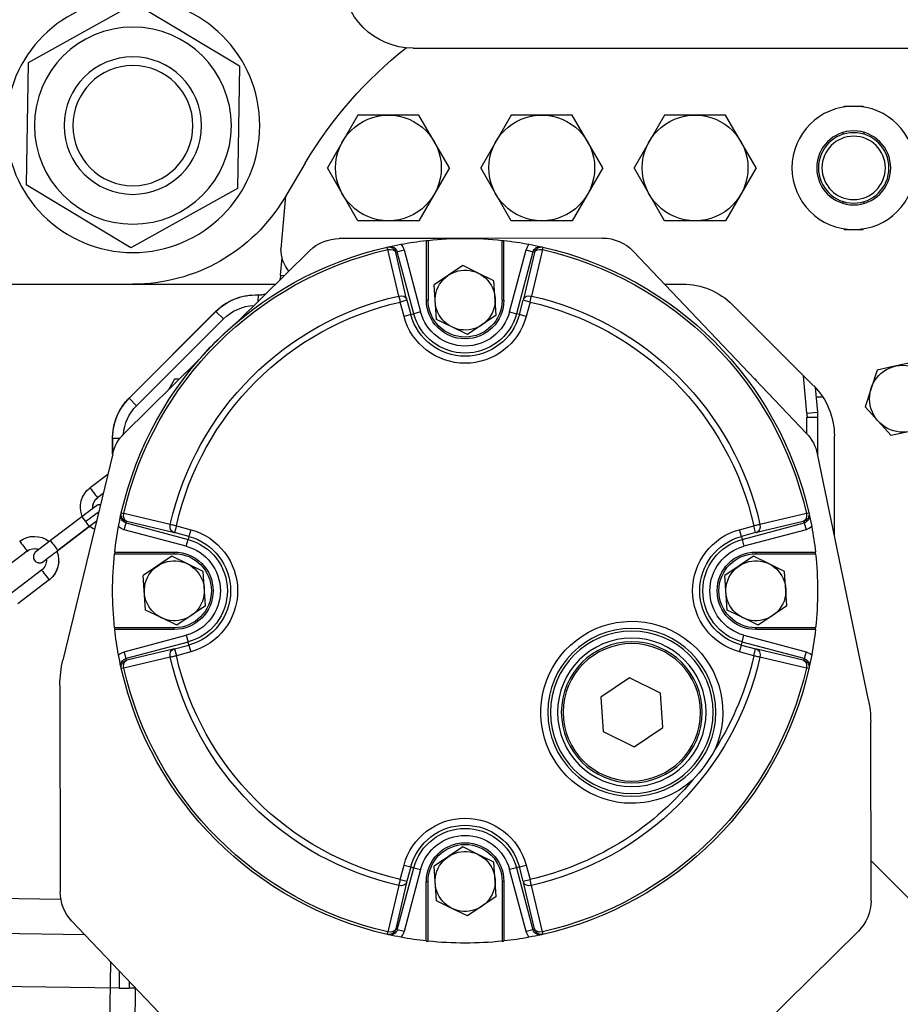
# Model space of a CAD drawing. Header units: metres. Extents: x -82085 to 58758, y -66901 to 95305.
# Tile 42 of 135: x 29799 to 29992, y -31385 to -31169. Entities that reach past the tile are written whole.
import ezdxf

# ---------------------------------------------------------------- set-up
doc = ezdxf.new("R2010")
doc.units = ezdxf.units.M
doc.header["$MEASUREMENT"] = 0
doc.layers.get('0').update_dxf_attribs({"linetype": 'CONTINUOUS'})
doc.layers.add('CONST', color=7, linetype='CONTINUOUS')

# ---------------------------------------------------------------- blocks, each defined once
blk = doc.blocks.new('Hijstakel + cad')
at = {"color": 0, "linetype": 'ByBlock'}
for p, q in [((203.02, -51.8), (225.95, -38.07)), ((225.95, -38.07), (249.3, -51.06)), ((165.06, -47.82), (6.94, -47.82)), ((249.3, -51.06), (249.73, -77.78)), ((203.02, -51.8), (203.45, -78.52)), ((66.58, -60.55), (66.54, -60.71)), ((70.7, -60.55), (66.58, -60.55)), ((70.74, -60.71), (70.7, -60.55)), ((89.99, -74.04), (96.67, -62.48)), ((96.67, -62.48), (103.35, -62.48)), ((103.35, -62.48), (110.04, -62.48)), ((110.04, -62.48), (116.72, -74.04)), ((123.54, -74.04), (130.22, -62.48)), ((130.22, -62.48), (136.91, -62.48)), ((136.91, -62.48), (143.59, -62.48)), ((143.59, -62.48), (150.27, -74.04)), ((157.09, -74.04), (163.77, -62.48)), ((163.77, -62.48), (170.46, -62.48)), ((170.46, -62.48), (177.14, -62.48)), ((177.14, -62.48), (183.82, -74.04)), ((66.33, -66.69), (66.33, -66.28)), ((70.94, -66.68), (70.94, -66.28)), ((188.68, -73), (193.23, -80.65)), ((89.99, -74.04), (96.67, -85.61)), ((110.04, -85.61), (116.72, -74.04)), ((123.54, -74.04), (130.22, -85.61)), ((143.59, -85.61), (150.27, -74.04)), ((157.09, -74.04), (163.77, -85.61)), ((177.14, -85.61), (183.82, -74.04)), ((203.45, -78.52), (226.8, -91.51)), ((226.8, -91.51), (249.73, -77.78)), ((66.33, -81.81), (66.33, -81.4)), ((70.94, -81.81), (70.94, -81.41)), ((192.97, -80.21), (193.98, -91.78)), ((96.67, -85.61), (103.35, -85.61)), ((103.35, -85.61), (110.04, -85.61)), ((130.22, -85.61), (136.91, -85.61)), ((136.91, -85.61), (143.59, -85.61)), ((163.77, -85.61), (170.46, -85.61)), ((170.46, -85.61), (177.14, -85.61)), ((66.58, -87.54), (66.54, -87.38)), ((70.7, -87.54), (66.58, -87.54)), ((70.7, -87.54), (70.74, -87.38)), ((123.62, -89.42), (153.82, -89.47)), ((145.2, -102.97), (145.2, -89.94)), ((145.58, -102.97), (145.58, -89.9)), ((153.82, -89.47), (181.22, -89.52)), ((161.78, -89.9), (161.78, -102.97)), ((162.17, -89.94), (162.17, -102.97)), ((78.96, -132.16), (116.9, -92.29)), ((136.77, -91.93), (139.17, -102.09)), ((138.5, -92.59), (140.9, -102.75)), ((140.32, -92), (138.83, -92.4)), ((138.83, -92.4), (142.46, -105.97)), ((143.95, -105.58), (140.32, -92)), ((167.05, -92), (163.41, -105.58)), ((164.9, -105.97), (168.54, -92.4)), ((166.47, -102.75), (168.86, -92.59)), ((168.54, -92.4), (167.05, -92)), ((168.19, -102.09), (170.59, -91.93)), ((187.7, -92.18), (203.27, -107.52)), ((194.07, -97.55), (193.74, -93.72)), ((150.8, -97.08), (154.2, -95.41)), ((154.2, -95.41), (160.48, -99.64)), ((146.88, -106.3), (147.4, -98.74)), ((147.4, -98.74), (150.8, -97.08)), ((194.07, -97.55), (193.22, -97.62)), ((110.04, -99.5), (106.05, -99.5)), ((159.97, -107.19), (160.48, -99.64)), ((302.65, -99.5), (195.13, -99.5)), ((139.48, -103.42), (140.97, -103.02)), ((139.48, -103.42), (140.32, -106.55)), ((141.81, -106.15), (140.97, -103.02)), ((145.58, -102.97), (145.2, -102.97)), ((161.78, -102.97), (162.17, -102.97)), ((166.4, -103.02), (165.56, -106.15)), ((166.4, -103.02), (167.89, -103.42)), ((167.05, -106.55), (167.89, -103.42)), ((199.48, -101.81), (198.08, -101.81)), ((198.97, -101.86), (199.03, -103.35)), ((95.15, -104.02), (77.41, -121.76)), ((143.95, -105.58), (142.46, -105.97)), ((163.41, -105.58), (164.9, -105.97)), ((208.2, -105.46), (206.57, -107.1)), ((227.2, -124.42), (208.2, -105.43)), ((208.2, -105.43), (227.2, -124.42)), ((227.2, -124.46), (208.2, -105.46)), ((140.32, -106.55), (141.81, -106.15)), ((141.81, -106.15), (142.46, -105.97)), ((146.88, -106.3), (153.16, -110.52)), ((156.56, -108.86), (159.97, -107.19)), ((165.56, -106.15), (164.9, -105.97)), ((165.56, -106.15), (167.05, -106.55)), ((206.57, -107.1), (225.56, -126.09)), ((153.16, -110.52), (156.56, -108.86)), ((212.03, -116.16), (228.29, -132.19)), ((55.23, -116.52), (59.37, -117.4)), ((59.37, -117.4), (63.51, -118.28)), ((63.51, -118.28), (66.13, -126.32)), ((78.9, -127.7), (79.62, -119.54)), ((89.95, -120.61), (90.12, -120.32)), ((90.12, -120.32), (90.22, -120.32)), ((216.26, -120.32), (217.25, -120.32)), ((217.25, -120.32), (218.55, -122.59)), ((77.07, -122.1), (76.6, -127.5)), ((76.89, -124.18), (75.43, -124.18)), ((227.2, -124.46), (225.56, -126.09)), ((60.47, -132.61), (66.13, -126.32)), ((76.55, -128.57), (76.55, -136.91)), ((78.87, -128.57), (76.55, -128.57)), ((78.9, -127.7), (76.6, -127.5)), ((78.87, -132.26), (78.87, -128.57)), ((229.72, -128.07), (229.72, -128.07)), ((230.53, -130.53), (230.53, -130.53)), ((56.33, -131.73), (60.47, -132.61)), ((72.89, -132.66), (72.89, -154.55)), ((230.81, -133.18), (229.17, -133.18)), ((230.81, -136.69), (230.81, -133.18)), ((230.81, -133.18), (230.81, -136.69)), ((65.42, -190.52), (76.6, -136.66)), ((230.79, -136.61), (241.7, -181.78)), ((231.89, -141.14), (235.76, -144.08)), ((232.89, -145.29), (234.13, -146.23)), ((79.01, -149.69), (89.17, -152.09)), ((218.19, -152.09), (228.36, -149.69)), ((237.56, -150.41), (244.44, -155.63)), ((79.48, -151.75), (79.08, -153.23)), ((93.06, -155.38), (79.48, -151.75)), ((79.67, -151.42), (89.83, -153.82)), ((90.1, -153.88), (90.5, -152.4)), ((93.63, -153.24), (90.5, -152.4)), ((216.87, -152.4), (213.73, -153.24)), ((227.88, -151.75), (214.31, -155.38)), ((216.87, -152.4), (217.27, -153.88)), ((217.53, -153.82), (227.69, -151.42)), ((228.28, -153.23), (227.88, -151.75)), ((235.93, -152.56), (242.81, -157.78)), ((235.93, -152.62), (242.81, -157.85)), ((79.08, -153.23), (92.66, -156.87)), ((90.1, -153.88), (93.23, -154.72)), ((93.23, -154.72), (93.06, -155.38)), ((93.23, -154.72), (93.63, -153.24)), ((213.73, -153.24), (214.13, -154.72)), ((214.13, -154.72), (217.27, -153.88)), ((214.13, -154.72), (214.31, -155.38)), ((214.71, -156.87), (228.28, -153.23)), ((93.06, -155.38), (92.66, -156.87)), ((214.71, -156.87), (214.31, -155.38)), ((90.05, -158.5), (76.98, -158.5)), ((90.05, -158.12), (77.02, -158.12)), ((87.17, -160.71), (90.57, -159.05)), ((90.05, -158.12), (90.05, -158.5)), ((90.57, -159.05), (96.85, -163.27)), ((214.43, -160.71), (217.84, -159.05)), ((230.34, -158.12), (217.31, -158.12)), ((217.31, -158.12), (217.31, -158.5)), ((230.39, -158.5), (217.31, -158.5)), ((217.84, -159.05), (224.12, -163.27)), ((249.51, -157.92), (256.39, -163.14)), ((83.76, -162.38), (87.17, -160.71)), ((211.03, -162.38), (214.43, -160.71)), ((83.25, -169.93), (83.76, -162.38)), ((96.33, -170.82), (96.85, -163.27)), ((210.51, -169.93), (211.03, -162.38)), ((223.6, -170.82), (224.12, -163.27)), ((246.34, -162.09), (253.22, -167.32)), ((244.71, -164.24), (251.59, -169.47)), ((83.25, -169.93), (89.53, -174.16)), ((210.51, -169.93), (216.79, -174.16)), ((92.93, -172.49), (96.33, -170.82)), ((220.2, -172.49), (223.6, -170.82)), ((89.53, -174.16), (92.93, -172.49)), ((216.79, -174.16), (220.2, -172.49)), ((76.98, -174.7), (90.05, -174.7)), ((77.02, -175.09), (90.05, -175.09)), ((92.66, -176.33), (79.08, -179.97)), ((90.05, -175.09), (90.05, -174.7)), ((93.06, -177.82), (92.66, -176.33)), ((214.71, -176.33), (214.31, -177.82)), ((228.28, -179.97), (214.71, -176.33)), ((217.31, -174.7), (230.39, -174.7)), ((217.31, -175.09), (217.31, -174.7)), ((217.31, -175.09), (230.34, -175.09)), ((79.48, -181.46), (93.06, -177.82)), ((93.23, -178.48), (90.1, -179.32)), ((93.23, -178.48), (93.06, -177.82)), ((93.63, -179.97), (93.23, -178.48)), ((214.13, -178.48), (213.73, -179.97)), ((214.13, -178.48), (214.31, -177.82)), ((217.27, -179.32), (214.13, -178.48)), ((214.31, -177.82), (227.88, -181.46)), ((79.08, -179.97), (79.48, -181.46)), ((79.67, -181.78), (89.83, -179.38)), ((90.5, -180.81), (90.1, -179.32)), ((90.5, -180.81), (93.63, -179.97)), ((213.73, -179.97), (216.87, -180.81)), ((217.27, -179.32), (216.87, -180.81)), ((217.53, -179.38), (227.69, -181.78)), ((227.88, -181.46), (228.28, -179.97)), ((79.01, -183.51), (89.17, -181.11)), ((218.19, -181.11), (228.36, -183.51)), ((110.92, -188.99), (117.72, -185.66)), ((117.72, -185.66), (124, -189.88)), ((242.34, -187.25), (242.26, -232.52)), ((110.4, -196.54), (110.92, -188.99)), ((124, -189.88), (123.48, -197.44)), ((64.86, -234.48), (64.93, -195.19)), ((116.68, -200.76), (110.4, -196.54)), ((123.48, -197.44), (116.68, -200.76)), ((150.8, -224.34), (154.2, -222.68)), ((154.2, -222.68), (160.48, -226.91)), ((64.88, -225.68), (51.76, -238.8)), ((146.88, -233.56), (147.4, -226.01)), ((147.4, -226.01), (150.8, -224.34)), ((142.46, -227.23), (138.83, -240.8)), ((140.32, -226.65), (139.48, -229.79)), ((141.81, -227.05), (140.32, -226.65)), ((140.32, -241.2), (143.95, -227.63)), ((140.97, -230.18), (141.81, -227.05)), ((141.81, -227.05), (142.46, -227.23)), ((142.46, -227.23), (143.95, -227.63)), ((159.97, -234.46), (160.48, -226.91)), ((164.9, -227.23), (163.41, -227.63)), ((163.41, -227.63), (167.05, -241.2)), ((165.56, -227.05), (164.9, -227.23)), ((168.54, -240.8), (164.9, -227.23)), ((167.05, -226.65), (165.56, -227.05)), ((165.56, -227.05), (166.4, -230.18)), ((167.89, -229.79), (167.05, -226.65)), ((138.5, -240.61), (140.9, -230.45)), ((140.97, -230.18), (139.48, -229.79)), ((145.2, -230.23), (145.2, -243.26)), ((145.2, -230.23), (145.58, -230.23)), ((145.58, -230.23), (145.58, -243.3)), ((161.78, -243.3), (161.78, -230.23)), ((162.17, -230.23), (161.78, -230.23)), ((162.17, -243.26), (162.17, -230.23)), ((167.89, -229.79), (166.4, -230.18)), ((166.47, -230.45), (168.86, -240.61)), ((136.77, -241.28), (139.17, -231.11)), ((168.19, -231.11), (170.59, -241.28)), ((146.88, -233.56), (153.16, -237.79)), ((156.56, -236.12), (159.97, -234.46)), ((311.42, -233.15), (242.12, -234.11)), ((153.16, -237.79), (156.56, -236.12)), ((239.71, -238.89), (208.3, -271.89)), ((98.92, -271.94), (67.62, -241.09)), ((138.83, -240.8), (140.32, -241.2)), ((167.05, -241.2), (168.54, -240.8)), ((236.85, -241.89), (309.61, -240.89)), ((233.81, -434.78), (231.24, -247.79)), ((229.35, -249.77), (229.4, -253.56)), ((227.2, -252.03), (227.22, -253.59)), ((225.7, -253.61), (227.22, -253.59)), ((225.86, -253.44), (228.35, -434.85)), ((229.4, -253.56), (227.22, -253.59)), ((229.4, -253.56), (311.68, -252.43))]:
    blk.add_line(p, q, dxfattribs=at)
for centre, radius in [((226.38, -64.79), 27.77), ((226.38, -64.79), 21.56), ((226.38, -64.79), 15.04), ((226.38, -64.79), 13.15), ((68.65, -74.04), 13.5), ((68.65, -74.04), 8.1), ((68.65, -74.04), 7.71), ((68.65, -74.04), 6.94), ((117.2, -193.21), 18.38), ((117.2, -193.21), 17.79), ((117.2, -193.21), 16.25), ((117.2, -193.21), 15.43), ((117.2, -193.21), 15.04)]:
    blk.add_circle(centre, radius, dxfattribs=at)
for centre, radius, start, end in [((165.06, -32.39), 15.43, 270, 90), ((109.14, -120.32), 92.56, 30.7467, 51.6415), ((103.35, -74.04), 11.57, 90, 270), ((103.35, -74.04), 11.57, 270, 90), ((136.91, -74.04), 11.57, 90, 270), ((136.91, -74.04), 11.57, 270, 90), ((170.46, -74.04), 11.57, 90, 270), ((170.46, -74.04), 11.57, 270, 90), ((226.38, -60.93), 38.57, 210.7467, 270), ((123.6, -98.67), 9.26, 89.8994, 136.4202), ((153.68, -166.6), 77.13, 96.3153, 100.4845), ((153.68, -166.6), 77.13, 83.9728, 96.0272), ((153.68, -166.6), 77.13, 89.8994, 91.6507), ((153.68, -166.6), 77.13, 79.5155, 83.6847), ((181.21, -98.77), 9.26, 45.4156, 89.8994), ((153.68, -166.6), 77.13, 102.7558, 167.2442), ((153.68, -166.6), 76.57, 102.7587, 167.2413), ((153.68, -166.6), 77.13, 102.4904, 102.7558), ((149.33, -88.89), 12.92, 191.1078, 193.6128), ((153.68, -166.6), 77.13, 100.4845, 102.4904), ((137.33, -92.8), 1.54, 15.0545, 102.5137), ((155.17, -166.2), 75.59, 102.4883, 102.7558), ((139.01, -92.44), 0.531, 184.6983, 196.9158), ((137.34, -92.8), 3.08, 14.9996, 41.4943), ((170.03, -92.8), 3.08, 138.5057, 165.0004), ((153.68, -166.6), 77.13, 77.5096, 79.5155), ((170.03, -92.8), 1.54, 77.4863, 164.9455), ((152.19, -166.2), 75.59, 77.2442, 77.5117), ((168.35, -92.44), 0.531, 343.0842, 355.3017), ((153.68, -166.6), 77.13, 77.2442, 77.5096), ((158.03, -88.89), 12.92, 346.3872, 348.8922), ((153.68, -166.6), 76.57, 12.7587, 77.2413), ((153.68, -166.6), 77.13, 12.7558, 77.2442), ((186.27, -91.78), 7.71, 320.7995, 0), ((153.68, -102.97), 6.56, 296.0717, 116.0717), ((153.68, -102.97), 6.56, 116.0717, 296.0717), ((198.78, -97.14), 4.73, 185, 199.3544), ((106.05, -114.92), 15.43, 90, 135), ((153.68, -166.6), 66.13, 102.6776, 167.3223), ((153.68, -166.6), 64.76, 102.6709, 167.3291), ((150.22, -100.52), 9.59, 193.4662, 195.096), ((153.68, -102.97), 8.48, 180, 360), ((153.68, -102.97), 8.1, 180, 360), ((157.14, -100.52), 9.59, 344.904, 346.5338), ((153.68, -166.6), 64.76, 12.6709, 77.3291), ((153.68, -166.6), 66.13, 12.6776, 77.3223), ((198.78, -97.14), 4.73, 251.4768, 272.3457), ((199.48, -114.19), 12.34, 45, 92.3457), ((199.48, -114.15), 12.34, 45, 90), ((153.68, -102.97), 10.07, 195, 345), ((199.48, -114.19), 10.03, 45, 87.7746), ((199.48, -114.15), 12.34, 45, 57.5394), ((153.68, -102.97), 13.84, 195, 345), ((153.68, -102.97), 12.3, 195, 345), ((153.68, -102.97), 11.61, 195, 345), ((153.68, -166.6), 77.13, 40.8387, 49.9924), ((57.85, -124.57), 7.33, 78.0197, 258.0197), ((57.85, -124.57), 7.33, 258.0197, 78.0197), ((88.31, -132.66), 15.43, 135, 180), ((218.47, -133.15), 12.34, 2.4943, 45), ((218.47, -133.15), 12.34, 24.2952, 45), ((218.47, -133.18), 12.34, 0, 45), ((218.47, -133.18), 10.03, 4.7075, 45), ((88.89, -128.57), 12.34, 175, 180), ((88.89, -128.57), 12.34, 175.0001, 179.9999), ((88.89, -128.57), 10.03, 175, 180), ((218.47, -133.15), 12.34, 12.2449, 24.2949), ((218.47, -133.15), 12.34, 2.4621, 12.2446), ((85.67, -138.54), 9.26, 136.4202, 168.2658), ((221.8, -138.78), 9.26, 13.57, 45.4156), ((218.47, -133.18), 12.34, 360, 2.6679), ((232.54, -148.32), 5.32, 337.7644, 52.7744), ((232.54, -148.32), 2.62, 354.1885, 52.7615), ((153.68, -166.6), 77.13, 167.5096, 169.5155), ((79.88, -150.25), 1.54, 167.4863, 254.9455), ((153.68, -166.6), 77.13, 167.2442, 167.5096), ((75.97, -162.25), 12.92, 76.3872, 78.8922), ((227.48, -150.25), 1.54, 285.0545, 12.5137), ((231.4, -162.25), 12.92, 101.1078, 103.6128), ((153.68, -166.6), 77.13, 12.4904, 12.7558), ((153.68, -166.6), 77.13, 10.4845, 12.4904), ((153.68, -166.6), 77.13, 169.5155, 173.6847), ((79.88, -150.26), 3.08, 228.5057, 255.0004), ((153.28, -168.09), 75.59, 167.2442, 167.5117), ((79.52, -151.93), 0.531, 73.0842, 85.3017), ((227.85, -151.93), 0.531, 94.6983, 106.9158), ((154.08, -168.09), 75.59, 12.4883, 12.7558), ((227.48, -150.26), 3.08, 284.9996, 311.4943), ((153.68, -166.6), 77.13, 6.3153, 10.4845), ((232.54, -148.32), 5.33, 294.9561, 308.3697), ((87.6, -163.14), 9.59, 74.904, 76.5338), ((90.05, -166.6), 12.3, 285, 75), ((90.05, -166.6), 13.84, 285, 75), ((217.31, -166.6), 13.84, 105, 255), ((217.31, -166.6), 12.3, 105, 255), ((219.76, -163.14), 9.59, 103.4662, 105.096), ((247.93, -160.01), 5.32, 52.7953, 127.8165), ((90.05, -166.6), 10.07, 285, 75), ((90.05, -166.6), 11.61, 285, 75), ((217.31, -166.6), 11.61, 105, 255), ((217.31, -166.6), 10.07, 105, 255), ((153.68, -166.6), 77.13, 173.9728, 186.0272), ((90.05, -166.6), 8.48, 270, 90), ((90.05, -166.6), 8.1, 270, 90), ((217.31, -166.6), 8.48, 90, 270), ((217.31, -166.6), 8.1, 90, 270), ((153.68, -166.6), 77.13, 353.9728, 6.0272), ((247.93, -160.01), 5.32, 157.2049, 232.7802), ((107.2, -337.66), 225.27, 51.9964, 52.9867), ((247.93, -160), 2.62, 52.7833, 111.445), ((90.05, -166.6), 6.56, 116.0717, 296.0717), ((90.05, -166.6), 6.56, 296.0717, 116.0717), ((217.31, -166.6), 6.56, 116.0717, 296.0717), ((217.31, -166.6), 6.56, 296.0717, 116.0717), ((247.93, -160), 2.62, 173.4034, 232.7594), ((117.2, -193.21), 19.92, 270, 203.9024), ((153.68, -166.6), 77.13, 186.3153, 190.4845), ((153.68, -166.6), 77.13, 349.5155, 353.6847), ((79.88, -182.95), 3.08, 104.9996, 131.4943), ((153.68, -166.6), 77.13, 190.4845, 192.4904), ((87.6, -170.06), 9.59, 283.4662, 285.096), ((153.68, -166.6), 64.76, 192.6709, 212.3785), ((153.68, -166.6), 64.76, 282.6709, 347.3291), ((219.76, -170.06), 9.59, 254.904, 256.5338), ((227.48, -182.95), 3.08, 48.5057, 75.0004), ((153.68, -166.6), 77.13, 347.5096, 349.5155), ((79.88, -182.95), 1.54, 105.0545, 192.5137), ((153.28, -165.11), 75.59, 192.4883, 192.7558), ((79.52, -181.27), 0.531, 274.6983, 286.9158), ((153.68, -166.6), 66.13, 192.6776, 257.3223), ((153.68, -166.6), 66.13, 282.6776, 347.3223), ((227.85, -181.27), 0.531, 253.0842, 265.3017), ((154.08, -165.11), 75.59, 347.2442, 347.5117), ((227.48, -182.95), 1.54, 347.4863, 74.9455), ((219.2, -187.21), 23.14, 359.8994, 13.57), ((153.68, -166.6), 77.13, 192.4904, 192.7558), ((75.97, -170.95), 12.92, 281.1078, 283.6128), ((153.68, -166.6), 77.13, 192.7558, 257.2442), ((153.68, -166.6), 76.57, 192.7587, 257.2413), ((153.68, -166.6), 76.57, 282.7587, 347.2413), ((153.68, -166.6), 77.13, 282.7558, 347.2442), ((231.4, -170.95), 12.92, 256.3872, 258.8922), ((153.68, -166.6), 77.13, 347.2442, 347.5096), ((88.07, -195.23), 23.14, 168.2658, 179.8994), ((125.04, -187.49), 29.47, 207.8928, 224.3203), ((153.68, -166.6), 64.76, 219.8345, 257.3291), ((117.2, -193.21), 19.92, 228.3107, 270), ((153.68, -230.23), 13.84, 15, 165), ((153.68, -230.23), 12.3, 15, 165), ((153.68, -230.23), 11.61, 15, 165), ((153.68, -230.23), 10.07, 15, 165), ((153.68, -230.23), 8.48, 360, 180), ((153.68, -230.23), 8.1, 360, 180), ((153.68, -230.23), 6.56, 296.0717, 116.0717), ((153.68, -230.23), 6.56, 116.0717, 296.0717), ((150.22, -232.68), 9.59, 164.904, 166.5338), ((157.14, -232.68), 9.59, 13.4662, 15.096), ((233.01, -232.51), 9.26, 316.4202, 359.8994), ((74.12, -234.5), 9.26, 179.8994, 225.4156), ((149.33, -244.32), 12.92, 166.3872, 168.8922), ((137.33, -240.4), 1.54, 257.4863, 344.9455), ((139.01, -240.77), 0.531, 163.0842, 175.3017), ((155.17, -167), 75.59, 257.2442, 257.5117), ((137.34, -240.4), 3.08, 318.5057, 345.0004), ((170.03, -240.4), 3.08, 194.9996, 221.4943), ((152.19, -167), 75.59, 282.4883, 282.7558), ((170.03, -240.4), 1.54, 195.0545, 282.5137), ((168.35, -240.77), 0.531, 4.6983, 16.9158), ((158.03, -244.32), 12.92, 11.1078, 13.6128), ((153.68, -166.6), 77.13, 257.2442, 257.5096), ((153.68, -166.6), 77.13, 257.5096, 259.5155), ((153.68, -166.6), 77.13, 259.5155, 263.6847), ((153.68, -166.6), 77.13, 263.9728, 276.0272), ((153.68, -166.6), 77.13, 276.3153, 280.4845), ((153.68, -166.6), 77.13, 280.4845, 282.4904), ((153.68, -166.6), 77.13, 282.4904, 282.7558)]:
    blk.add_arc(centre, radius, start, end, dxfattribs=at)
for centre, major_axis, ratio, start_param, end_param in [((136.99, -92.88), (-0.34, 1.5), 0.99954, 4.75154, 6.283185), ((137.01, -92.99), (-1.5, -0.35), 0.707093, 3.18444, 4.706158), ((170.35, -92.99), (-1.5, 0.35), 0.707093, 4.71862, 6.240338), ((170.37, -92.88), (-0.34, -1.5), 0.99954, 3.141593, 4.673238), ((139.41, -103.15), (-1.5, -0.35), 0.707088, 3.18444, 4.705158), ((167.95, -103.15), (-1.5, 0.35), 0.707088, 4.71962, 6.240338), ((234.94, -145.16), (0.82, 1.07), 0.004888, 0, 3.135367), ((234.94, -145.16), (0.82, 1.07), 0.004888, 3.135367, 3.141593), ((232.54, -148.32), (-2.62, 0), 0.999969, 3.157739, 4.062887), ((79.96, -149.91), (1.5, -0.34), 0.99954, 3.141593, 4.673238), ((80.07, -149.93), (-0.35, -1.5), 0.707093, 4.71862, 6.240338), ((227.29, -149.93), (-0.35, 1.5), 0.707093, 3.18444, 4.706158), ((227.4, -149.91), (1.5, 0.34), 0.99954, 4.75154, 6.283185), ((236.75, -151.52), (4.24, -3.22), 0.006225, 1.575685, 2.327517), ((236.75, -151.48), (0.82, 1.07), 0.004888, 0, 1.564571), ((90.23, -152.33), (-0.35, -1.5), 0.707088, 4.71962, 6.240338), ((217.13, -152.33), (-0.35, 1.5), 0.707088, 3.18444, 4.705158), ((236.75, -151.48), (0.82, 1.07), 0.004888, 1.564571, 3.141593), ((236.75, -151.55), (0.82, 1.07), 0.004888, 2.870054, 3.141593), ((243.63, -156.71), (0.82, 1.07), 0.004888, 0, 3.141593), ((250.33, -156.84), (0.82, 1.07), 0.004888, 0, 3.141593), ((243.63, -156.77), (0.82, 1.07), 0.004888, 2.870057, 3.141593), ((247.93, -160.01), (-5.32, 0), 0.999969, 0.016147, 0.921295), ((245.53, -163.17), (0.82, 1.07), 0.004888, 0, 3.135367), ((245.53, -163.17), (0.82, 1.07), 0.004888, 3.135367, 3.141593), ((90.23, -180.87), (0.35, -1.5), 0.707088, 3.18444, 4.705158), ((217.13, -180.87), (0.35, 1.5), 0.707088, 4.71962, 6.240338), ((79.96, -183.29), (-1.5, -0.34), 0.99954, 4.75154, 6.283185), ((80.07, -183.27), (0.35, -1.5), 0.707093, 3.18444, 4.706158), ((227.29, -183.27), (0.35, 1.5), 0.707093, 4.71862, 6.240338), ((227.4, -183.29), (-1.5, 0.34), 0.99954, 3.141593, 4.673238), ((139.41, -230.05), (1.5, -0.35), 0.707088, 4.71962, 6.240338), ((167.95, -230.05), (1.5, 0.35), 0.707088, 3.18444, 4.705158), ((136.99, -240.32), (0.34, 1.5), 0.99954, 3.141593, 4.673238), ((137.01, -240.21), (1.5, -0.35), 0.707093, 4.71862, 6.240338), ((170.35, -240.21), (1.5, 0.35), 0.707093, 3.18444, 4.706158), ((170.37, -240.32), (0.34, -1.5), 0.99954, 4.75154, 6.283185)]:
    blk.add_ellipse(centre, major_axis=major_axis, ratio=ratio, start_param=start_param, end_param=end_param, dxfattribs=at)
for points, degree, knots in [([(145.58, -89.9), (145.53, -89.9), (145.48, -89.91), (145.39, -89.92), (145.34, -89.92), (145.28, -89.93), (145.25, -89.93), (145.21, -89.94), (145.2, -89.94), (145.2, -89.94)], 3, [-0.7555562, -0.7555562, -0.7555562, -0.7555562, -0.5660712, -0.5660712, -0.3765862, -0.3765862, -0.1882931, -0.1882931, 0, 0, 0, 0]), ([(162.17, -89.94), (162.17, -89.94), (162.16, -89.94), (162.12, -89.93), (162.09, -89.93), (162.02, -89.92), (161.98, -89.92), (161.88, -89.91), (161.83, -89.9), (161.78, -89.9)], 3, [0, 0, 0, 0, 0.1882931, 0.1882931, 0.3765862, 0.3765862, 0.5660712, 0.5660712, 0.7555562, 0.7555562, 0.7555562, 0.7555562]), ([(139.48, -103.42), (139.46, -103.36), (139.45, -103.29), (139.41, -103.13), (139.39, -103.04), (139.33, -102.79), (139.3, -102.64), (139.23, -102.35), (139.2, -102.21), (139.17, -102.09)], 3, [0, 0, 0, 0, 0.04879, 0.04879, 0.1268541, 0.1268541, 0.2517566, 0.2517566, 0.3903203, 0.3903203, 0.3903203, 0.3903203]), ([(168.19, -102.09), (168.17, -102.21), (168.13, -102.35), (168.07, -102.64), (168.03, -102.79), (167.98, -103.04), (167.95, -103.13), (167.92, -103.29), (167.9, -103.36), (167.89, -103.42)], 3, [0, 0, 0, 0, 0.1385637, 0.1385637, 0.2634662, 0.2634662, 0.3415302, 0.3415302, 0.3903203, 0.3903203, 0.3903203, 0.3903203]), ([(233.49, -147.77), (233.5, -147.77), (233.54, -147.76), (233.61, -147.76), (233.67, -147.77), (233.72, -147.77), (233.77, -147.78), (233.81, -147.78), (233.85, -147.79), (233.91, -147.8), (233.95, -147.82), (234, -147.83), (234.03, -147.84), (234.06, -147.85), (234.08, -147.86), (234.12, -147.87), (234.15, -147.89), (234.17, -147.9), (234.19, -147.91), (234.21, -147.92), (234.23, -147.93), (234.25, -147.94), (234.27, -147.95), (234.28, -147.96), (234.3, -147.97), (234.31, -147.97), (234.32, -147.98), (234.33, -147.99), (234.34, -148), (234.35, -148), (234.37, -148.01), (234.38, -148.02), (234.4, -148.03), (234.41, -148.04), (234.42, -148.05), (234.44, -148.06), (234.45, -148.07), (234.48, -148.09), (234.52, -148.12), (234.56, -148.15), (234.6, -148.18), (234.65, -148.22), (234.7, -148.25), (234.76, -148.3), (234.81, -148.33), (234.86, -148.37), (234.91, -148.41), (234.96, -148.45), (235.02, -148.49), (235.08, -148.53), (235.14, -148.58), (235.2, -148.63), (235.27, -148.67), (235.33, -148.73), (235.4, -148.78), (235.47, -148.83), (235.54, -148.88), (235.62, -148.94), (235.69, -148.99), (235.77, -149.05), (235.84, -149.11), (235.92, -149.17), (236, -149.23), (236.08, -149.29), (236.17, -149.35), (236.25, -149.42), (236.34, -149.48), (236.42, -149.54), (236.51, -149.61), (236.6, -149.68), (236.69, -149.74), (236.77, -149.81), (236.86, -149.88), (236.96, -149.95), (237.05, -150.02), (237.14, -150.09), (237.23, -150.16), (237.31, -150.22), (237.4, -150.28), (237.48, -150.35), (237.56, -150.41)], 1, [7.86104, 7.86104, 7.861167, 7.861681, 7.862517, 7.863352, 7.864187, 7.865023, 7.865858, 7.866693, 7.868303, 7.869912, 7.871522, 7.873131, 7.874741, 7.87635, 7.879189, 7.882029, 7.884868, 7.887707, 7.890546, 7.895089, 7.899631, 7.904174, 7.910162, 7.916151, 7.922139, 7.930505, 7.938871, 7.947237, 7.955604, 7.972293, 7.988983, 8.005673, 8.022363, 8.039052, 8.055742, 8.072432, 8.110408, 8.148384, 8.186361, 8.224337, 8.262313, 8.300289, 8.338266, 8.368478, 8.39869, 8.428903, 8.459115, 8.489327, 8.519539, 8.549751, 8.579964, 8.610176, 8.640388, 8.6706, 8.699926, 8.729251, 8.758576, 8.787902, 8.817227, 8.846552, 8.875878, 8.905203, 8.934528, 8.963854, 8.993179, 9.022366, 9.051554, 9.080741, 9.109929, 9.139116, 9.168304, 9.197491, 9.226679, 9.255866, 9.285054, 9.314241, 9.340653, 9.367065, 9.393478, 9.41989, 9.41989]), ([(89.17, -152.09), (89.29, -152.12), (89.43, -152.15), (89.72, -152.22), (89.87, -152.25), (90.12, -152.31), (90.22, -152.33), (90.37, -152.37), (90.44, -152.38), (90.5, -152.4)], 3, [0, 0, 0, 0, 0.1385637, 0.1385637, 0.2634662, 0.2634662, 0.3415302, 0.3415302, 0.3903203, 0.3903203, 0.3903203, 0.3903203]), ([(216.87, -152.4), (216.93, -152.38), (216.99, -152.37), (217.15, -152.33), (217.25, -152.31), (217.49, -152.25), (217.64, -152.22), (217.93, -152.15), (218.07, -152.12), (218.19, -152.09)], 3, [0, 0, 0, 0, 0.04879, 0.04879, 0.1268541, 0.1268541, 0.2517566, 0.2517566, 0.3903203, 0.3903203, 0.3903203, 0.3903203]), ([(234.36, -151.37), (234.38, -151.38), (234.46, -151.44), (234.54, -151.5), (234.62, -151.57), (234.7, -151.63), (234.79, -151.69), (234.87, -151.76), (234.96, -151.82), (235.05, -151.89), (235.14, -151.96), (235.22, -152.02), (235.31, -152.09), (235.4, -152.16), (235.49, -152.23), (235.59, -152.3), (235.68, -152.37), (235.76, -152.43), (235.85, -152.49), (235.93, -152.56)], 1, [8.8967702, 8.8967702, 8.9044439, 8.9333261, 8.9622082, 8.9910904, 9.0199725, 9.048972, 9.0779714, 9.1069708, 9.1359703, 9.1649697, 9.1939691, 9.2229686, 9.251968, 9.2809674, 9.3099669, 9.3389663, 9.3659408, 9.3929153, 9.4198898, 9.4198898]), ([(235.93, -152.62), (235.84, -152.55), (235.8, -152.52)], 1, [6.27829712, 6.27829712, 6.30744957, 6.31885736, 6.31885736]), ([(244.44, -155.63), (244.54, -155.7), (244.63, -155.77), (244.72, -155.84), (244.81, -155.91), (244.9, -155.98), (245, -156.05), (245.09, -156.12), (245.18, -156.19), (245.27, -156.26), (245.35, -156.33), (245.44, -156.39), (245.53, -156.46), (245.62, -156.53), (245.7, -156.59), (245.79, -156.66), (245.87, -156.72), (245.95, -156.78), (246.03, -156.84), (246.11, -156.91), (246.19, -156.97), (246.27, -157.02), (246.34, -157.08), (246.42, -157.14), (246.49, -157.19), (246.56, -157.25), (246.63, -157.3), (246.69, -157.35), (246.76, -157.4), (246.82, -157.45), (246.88, -157.5), (246.94, -157.54), (247, -157.59), (247.05, -157.63), (247.1, -157.67), (247.15, -157.71), (247.2, -157.75), (247.25, -157.78), (247.29, -157.82), (247.33, -157.85), (247.37, -157.88), (247.41, -157.91), (247.44, -157.93), (247.48, -157.96), (247.51, -157.98), (247.54, -158.01), (247.56, -158.03), (247.59, -158.05), (247.61, -158.07), (247.64, -158.09), (247.67, -158.11), (247.68, -158.13), (247.7, -158.14), (247.73, -158.17), (247.74, -158.19), (247.77, -158.21), (247.79, -158.24), (247.81, -158.26), (247.83, -158.29), (247.86, -158.32), (247.9, -158.37), (247.93, -158.41), (247.96, -158.47), (248, -158.55), (248.03, -158.62), (248.07, -158.71), (248.1, -158.82), (248.12, -158.89), (248.13, -158.98), (248.14, -159.08), (248.14, -159.16), (248.14, -159.24), (248.13, -159.33), (248.11, -159.42), (248.09, -159.52), (248.05, -159.62), (248.02, -159.69), (247.99, -159.76), (247.95, -159.83), (247.91, -159.89), (247.87, -159.96), (247.82, -160.02), (247.77, -160.07), (247.72, -160.12), (247.67, -160.17), (247.62, -160.21), (247.56, -160.25), (247.51, -160.29), (247.45, -160.32), (247.39, -160.35), (247.33, -160.38), (247.27, -160.4), (247.22, -160.42), (247.17, -160.44), (247.1, -160.46), (247.04, -160.47), (246.98, -160.48), (246.93, -160.49), (246.88, -160.49), (246.83, -160.49), (246.76, -160.49), (246.71, -160.49), (246.65, -160.49), (246.61, -160.48), (246.57, -160.47), (246.53, -160.47), (246.47, -160.45), (246.42, -160.44), (246.38, -160.43), (246.35, -160.42), (246.32, -160.41), (246.29, -160.4), (246.25, -160.38), (246.23, -160.37), (246.2, -160.36), (246.18, -160.35), (246.16, -160.34), (246.14, -160.33), (246.12, -160.32), (246.11, -160.31), (246.09, -160.3), (246.08, -160.29), (246.07, -160.28), (246.05, -160.27), (246.04, -160.27), (246.03, -160.26), (246.02, -160.26), (246.01, -160.24), (245.99, -160.23), (245.98, -160.23), (245.97, -160.22), (245.95, -160.21), (245.94, -160.2), (245.93, -160.19), (245.89, -160.16), (245.86, -160.14), (245.82, -160.11), (245.77, -160.07), (245.72, -160.04), (245.67, -160), (245.62, -159.96), (245.57, -159.93), (245.52, -159.89), (245.47, -159.85), (245.41, -159.81), (245.36, -159.77), (245.32, -159.74)], 1, [3.136704, 3.136704, 3.165857, 3.195009, 3.224162, 3.253314, 3.282467, 3.311619, 3.340772, 3.369924, 3.399077, 3.428229, 3.457381, 3.486551, 3.51572, 3.54489, 3.574059, 3.603229, 3.632398, 3.661568, 3.690737, 3.719907, 3.749076, 3.778246, 3.807497, 3.836749, 3.866, 3.895252, 3.924503, 3.953754, 3.983006, 4.012257, 4.041509, 4.07076, 4.100012, 4.129651, 4.15929, 4.188929, 4.218568, 4.248207, 4.277846, 4.307485, 4.337124, 4.366763, 4.396402, 4.426041, 4.458479, 4.490916, 4.523354, 4.555791, 4.588229, 4.620666, 4.634119, 4.647572, 4.661024, 4.667227, 4.67343, 4.679632, 4.68298, 4.686328, 4.689676, 4.693024, 4.695356, 4.697689, 4.700022, 4.701574, 4.703127, 4.70468, 4.705517, 4.706353, 4.70719, 4.707753, 4.708316, 4.708879, 4.709442, 4.710005, 4.710568, 4.710929, 4.711289, 4.71165, 4.71201, 4.712371, 4.712731, 4.713064, 4.713397, 4.71373, 4.714063, 4.714396, 4.71473, 4.715109, 4.715488, 4.715866, 4.716245, 4.716624, 4.717003, 4.717518, 4.718032, 4.718546, 4.71906, 4.719574, 4.720089, 4.720924, 4.721759, 4.722595, 4.72343, 4.724265, 4.725101, 4.72671, 4.72832, 4.729929, 4.731539, 4.733148, 4.734758, 4.737597, 4.740436, 4.743275, 4.746114, 4.748953, 4.753496, 4.758039, 4.762581, 4.76857, 4.774558, 4.780546, 4.788912, 4.797279, 4.805645, 4.814011, 4.830701, 4.84739, 4.86408, 4.88077, 4.89746, 4.914149, 4.930839, 4.968815, 5.006792, 5.044768, 5.082744, 5.120721, 5.158697, 5.196673, 5.226885, 5.257098, 5.28731, 5.317522, 5.347734, 5.367891, 5.367891]), ([(76.98, -158.5), (76.98, -158.45), (76.99, -158.4), (77, -158.31), (77, -158.26), (77.01, -158.2), (77.01, -158.17), (77.02, -158.13), (77.02, -158.12), (77.02, -158.12)], 3, [-0.7555562, -0.7555562, -0.7555562, -0.7555562, -0.5660712, -0.5660712, -0.3765862, -0.3765862, -0.1882931, -0.1882931, 0, 0, 0, 0]), ([(230.34, -158.12), (230.34, -158.12), (230.34, -158.13), (230.35, -158.17), (230.35, -158.2), (230.36, -158.26), (230.36, -158.31), (230.37, -158.4), (230.38, -158.45), (230.39, -158.5)], 3, [0, 0, 0, 0, 0.1882931, 0.1882931, 0.3765862, 0.3765862, 0.5660712, 0.5660712, 0.7555562, 0.7555562, 0.7555562, 0.7555562]), ([(243, -157.99), (242.98, -157.97), (242.9, -157.91), (242.81, -157.85)], 1, [6.21840767, 6.21840767, 6.22547275, 6.25188494, 6.27829712, 6.27829712]), ([(77.02, -175.09), (77.02, -175.09), (77.02, -175.08), (77.01, -175.04), (77.01, -175.01), (77, -174.94), (77, -174.89), (76.99, -174.8), (76.98, -174.75), (76.98, -174.7)], 3, [0, 0, 0, 0, 0.1882931, 0.1882931, 0.3765862, 0.3765862, 0.5660712, 0.5660712, 0.7555562, 0.7555562, 0.7555562, 0.7555562]), ([(230.39, -174.7), (230.38, -174.75), (230.37, -174.8), (230.36, -174.89), (230.36, -174.94), (230.35, -175.01), (230.35, -175.04), (230.34, -175.08), (230.34, -175.09), (230.34, -175.09)], 3, [-0.7555562, -0.7555562, -0.7555562, -0.7555562, -0.5660712, -0.5660712, -0.3765862, -0.3765862, -0.1882931, -0.1882931, 0, 0, 0, 0]), ([(90.5, -180.81), (90.44, -180.82), (90.37, -180.83), (90.22, -180.87), (90.12, -180.89), (89.87, -180.95), (89.72, -180.99), (89.43, -181.05), (89.29, -181.09), (89.17, -181.11)], 3, [0, 0, 0, 0, 0.04879, 0.04879, 0.1268541, 0.1268541, 0.2517566, 0.2517566, 0.3903203, 0.3903203, 0.3903203, 0.3903203]), ([(218.19, -181.11), (218.07, -181.09), (217.93, -181.05), (217.64, -180.99), (217.49, -180.95), (217.25, -180.89), (217.15, -180.87), (216.99, -180.83), (216.93, -180.82), (216.87, -180.81)], 3, [0, 0, 0, 0, 0.1385637, 0.1385637, 0.2634662, 0.2634662, 0.3415302, 0.3415302, 0.3903203, 0.3903203, 0.3903203, 0.3903203]), ([(139.17, -231.11), (139.2, -230.99), (139.23, -230.85), (139.3, -230.56), (139.33, -230.41), (139.39, -230.16), (139.41, -230.07), (139.45, -229.91), (139.46, -229.85), (139.48, -229.79)], 3, [0, 0, 0, 0, 0.1385637, 0.1385637, 0.2634662, 0.2634662, 0.3415302, 0.3415302, 0.3903203, 0.3903203, 0.3903203, 0.3903203]), ([(167.89, -229.79), (167.9, -229.85), (167.92, -229.91), (167.95, -230.07), (167.98, -230.16), (168.03, -230.41), (168.07, -230.56), (168.13, -230.85), (168.17, -230.99), (168.19, -231.11)], 3, [0, 0, 0, 0, 0.04879, 0.04879, 0.1268541, 0.1268541, 0.2517566, 0.2517566, 0.3903203, 0.3903203, 0.3903203, 0.3903203]), ([(145.58, -243.3), (145.53, -243.3), (145.48, -243.29), (145.39, -243.28), (145.34, -243.28), (145.28, -243.27), (145.25, -243.27), (145.21, -243.26), (145.2, -243.26), (145.2, -243.26)], 3, [-0.7555562, -0.7555562, -0.7555562, -0.7555562, -0.5660712, -0.5660712, -0.3765862, -0.3765862, -0.1882931, -0.1882931, 0, 0, 0, 0]), ([(162.17, -243.26), (162.17, -243.26), (162.16, -243.26), (162.12, -243.27), (162.09, -243.27), (162.02, -243.28), (161.98, -243.28), (161.88, -243.29), (161.83, -243.3), (161.78, -243.3)], 3, [0, 0, 0, 0, 0.1882931, 0.1882931, 0.3765862, 0.3765862, 0.5660712, 0.5660712, 0.7555562, 0.7555562, 0.7555562, 0.7555562])]:
    blk.add_open_spline(points, degree=degree, knots=knots, dxfattribs=at)

msp = doc.modelspace()

# ---------------------------------------------------------------- block references
at = {"layer": 'CONST', "color": 6, "xscale": -1}
msp.add_blockref('Hijstakel + cad', (30050.29853, -31127.66031, 6477.97245), dxfattribs=at)

doc.saveas('drawing.dxf')
